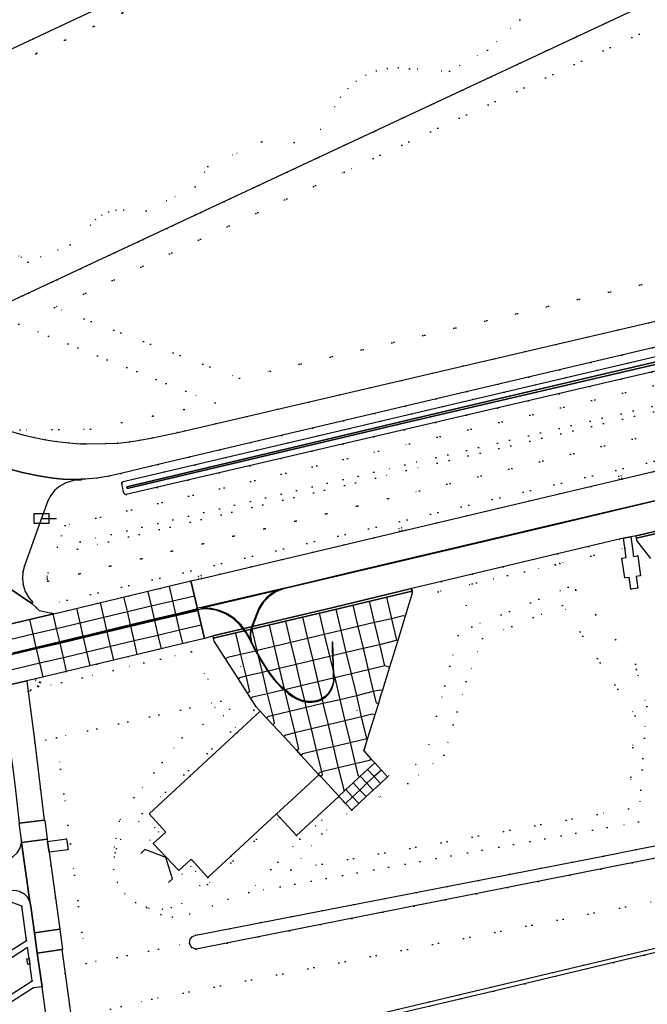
# Model space of a CAD drawing. Header units: metres. Extents: x 174791 to 179073, y 406431 to 409043.
# Tile 209 of 256: x 177024 to 177152, y 408081 to 408281. Entities that reach past the tile are written whole.
import ezdxf

# ---------------------------------------------------------------- set-up
doc = ezdxf.new("R2010")
doc.units = ezdxf.units.M
doc.linetypes.add('DOT', pattern=[6.35, 0, -6.35])
doc.layers.get('0').update_dxf_attribs({"color": 254})
for name, color, linetype in [('ondersteunendwaterdeel_oever_slootkant', 254, 'Continuous'), ('panden', 254, 'Continuous'), ('scheiding_grondkering', 254, 'Continuous'), ('scheiding_hek', 254, 'Continuous'), ('scheiding_muur', 254, 'Continuous'), ('straatmeubilair_afsluitboom', 254, 'Continuous'), ('terreindeelbegroeid', 254, 'DOT'), ('terreindeelonbegroeid', 254, 'DOT'), ('waterdeel', 254, 'Continuous'), ('wegdeel_opstelplaats', 254, 'Continuous'), ('wegdeel_platform_vliegverkeer', 254, 'Continuous'), ('wegdeel_rijbaan', 254, 'Continuous'), ('wegdeel_rolbaan', 254, 'Continuous'), ('wegdeel_voetpad', 254, 'Continuous'), ('weginrichtingselement_markering_vliegtuigverharding', 254, 'Continuous'), ('weginrichtingselement_voeg_vliegtuigverharding', 254, 'Continuous')]:
    doc.layers.add(name, color=color, linetype=linetype)

# ---------------------------------------------------------------- blocks, each defined once
blk = doc.blocks.new('065')
at = {"color": 0, "linetype": 'Continuous'}
blk.add_line((0, 0), (3, 0), dxfattribs=at)
blk.add_3dface([(-1.5, 1), (1.5, 1), (1.5, -1), (-1.5, -1)], dxfattribs=at)

msp = doc.modelspace()

# ---------------------------------------------------------------- linework, layer by layer
at = {"layer": 'ondersteunendwaterdeel_oever_slootkant'}
for points in [[(177392.659, 408265.656, 0), (177358.395, 408257.438, 0), (177342.482, 408253.621, 0), (177326.759, 408250, 0), (177255.801, 408233.657, 0), (177249.614, 408232.121, 0), (177236.433, 408228.742, 0), (177211.143, 408222.999, 0), (177045.796, 408184.452, 0), (177045.496, 408184.5, 0), (177045.317, 408184.746, 0), (177044.86, 408186.599, 0), (177044.908, 408186.903, 0), (177045.157, 408187.084, 0), (177210.457, 408225.952, 0), (177210.759, 408225.902, 0), (177235.397, 408231.68, 0), (177248.973, 408234.939, 0), (177255.105, 408236.27, 0), (177312.256, 408250, 0), (177341.304, 408256.979, 0), (177392.602, 408268.854, 0)], [(177391.947, 408267.409, 0), (177317.979, 408250, 0), (177254.81, 408235.098, 0), (177249.599, 408233.971, 0), (177235.176, 408230.581, 0), (177210.44, 408224.73, 0), (177142.07, 408208.766, 0), (177102.66, 408199.471, 0), (177045.922, 408186.044, 0), (177045.985, 408185.685, 0), (177102.406, 408199.037, 0), (177210.525, 408224.233, 0), (177235.305, 408229.996, 0), (177249.733, 408233.513, 0), (177254.944, 408234.609, 0), (177320.318, 408250, 0), (177392.01, 408266.855, 0)]]:
    msp.add_polyline3d(points, dxfattribs=at)
at = {"layer": 'panden'}
for points in [[(177010.16, 408282.189, 0), (177009.008, 408284.637, 0), (177016.629, 408288.216, 0), (177016.763, 408288.279, 0), (177050.862, 408304.294, 0), (177056.985, 408291.213, 0), (177015.141, 408271.599, 0), (177011.434, 408279.48, 0)], [(177084.915, 408127.505, 0), (177078.511, 408121.576, 0), (177076.31, 408119.538, 0), (177062.368, 408106.63, 0), (177058.954, 408110.317, 0), (177056.464, 408108.018, 0), (177053.871, 408110.759, 0), (177051.278, 408113.499, 0), (177053.821, 408115.861, 0), (177050.408, 408119.548, 0), (177072.962, 408140.429, 0), (177074.287, 408139.025, 0), (177075.555, 408137.662, 0), (177077.8, 408135.246, 0), (177080.438, 408132.406, 0), (177081.266, 408131.463, 0), (177084.8, 408127.653, 0), (177084.88, 408127.541, 0)]]:
    msp.add_polyline3d(points, close=True, dxfattribs=at)
at = {"layer": 'scheiding_grondkering'}
msp.add_polyline3d([(177054.352, 408105.574, 0), (177055.153, 408106.37, 0), (177053.83, 408110.706, 0), (177049.562, 408112.281, 0), (177048.762, 408111.486, 0)], dxfattribs=at)
at = {"layer": 'scheiding_hek'}
for points in [[(177000, 408373.158, 0), (177105.029, 408422.485, 0), (177145.286, 408336.685, 0), (177166.597, 408291.263, 0), (177078.47, 408250, 0)], [(177078.47, 408250, 0), (177007.307, 408216.68, 0), (177000.969, 408219.011, 0)]]:
    msp.add_polyline3d(points, dxfattribs=at)
at = {"layer": 'scheiding_muur'}
for points in [[(177084.99, 407939.044, 0), (177068.664, 407964.821, 0), (177068.551, 407965.001, 0), (177067.65, 407972.144, 0), (177059.645, 408035.629, 0), (177056.08, 408063.902, 0), (177055.536, 408068.219, 0), (177055.436, 408069.013, 0), (177157.513, 408093.242, 0)], [(177158.498, 408092.572, 0), (177144.799, 408089.337, 0), (177120.471, 408083.545, 0), (177094.864, 408077.477, 0), (177069.911, 408071.551, 0), (177063.352, 408069.997, 0), (177056.328, 408068.332, 0), (177056.414, 408067.73, 0), (177056.949, 408063.975, 0), (177057.182, 408062.34, 0), (177060.304, 408037.678, 0), (177060.506, 408036.055, 0), (177063.674, 408010.591, 0), (177067.056, 407983.557, 0), (177068.443, 407972.247, 0), (177069.293, 407965.682, 0), (177069.334, 407965.367, 0), (177074.041, 407958.005, 0), (177088.615, 407934.977, 0)]]:
    msp.add_polyline3d(points, dxfattribs=at)
at = {"layer": 'terreindeelbegroeid'}
for points in [[(177007.307, 408216.68, 0), (177078.47, 408250, 0), (177166.597, 408291.263, 0), (177105.029, 408422.485, 0), (177000, 408373.158, 0)], [(177000, 408373.158, 0), (177105.029, 408422.485, 0), (177166.597, 408291.263, 0), (177078.47, 408250, 0), (177007.307, 408216.68, 0)], [(177019.399, 408293.041, 0), (177053.091, 408308.785, 0), (177058.255, 408297.336, 0), (177060.044, 408295.16, 0), (177062.396, 408290.568, 0), (177010.1, 408265.871, 0)], [(177015.141, 408271.599, 0), (177056.985, 408291.213, 0), (177050.862, 408304.294, 0), (177016.763, 408288.279, 0)], [(177010.1, 408265.871, 0), (177062.396, 408290.568, 0)], [(177173.322, 408288.966, 0), (177090.072, 408250, 0), (177031.227, 408222.457, 0), (177068.764, 408208.086, 0), (177206.549, 408240.215, 0), (177207.14, 408242.765, 0), (177206.789, 408248.828, 0), (177206.599, 408250, 0), (177206.176, 408252.608, 0), (177204.714, 408259.387, 0), (177202.862, 408266.861, 0), (177202.19, 408269.702, 0), (177201.482, 408275.269, 0), (177201.353, 408280.879, 0), (177201.765, 408286.163, 0)], [(177201.765, 408286.163, 0), (177201.353, 408280.879, 0), (177201.482, 408275.269, 0), (177202.19, 408269.702, 0), (177202.862, 408266.861, 0), (177204.714, 408259.387, 0), (177206.176, 408252.608, 0), (177206.599, 408250, 0), (177206.789, 408248.828, 0), (177207.14, 408242.765, 0), (177206.549, 408240.215, 0), (177068.764, 408208.086, 0), (177031.227, 408222.457, 0), (177090.072, 408250, 0), (177173.322, 408288.966, 0)], [(177023.892, 408232.941, 0), (177024.443, 408232.69, 0), (177025.892, 408231.692, 0), (177034.358, 408235.216, 0), (177038.535, 408239.189, 0), (177039.566, 408240.335, 0), (177040.807, 408241.249, 0), (177042.207, 408241.893, 0), (177043.708, 408242.241, 0), (177045.249, 408242.278, 0), (177049.848, 408242.151, 0), (177059.797, 408247.001, 0), (177061.686, 408250, 0), (177062.387, 408251.113, 0), (177073.287, 408256.174, 0), (177079.881, 408256.019, 0), (177085.276, 408258.666, 0), (177088.139, 408263.271, 0), (177089.302, 408265.239, 0), (177090.769, 408266.993, 0), (177092.499, 408268.487, 0), (177094.448, 408269.682, 0), (177096.564, 408270.547, 0), (177098.792, 408271.058, 0), (177101.074, 408271.203, 0), (177103.349, 408270.977, 0), (177111.441, 408270.494, 0), (177119.161, 408274.769, 0), (177125.742, 408280.968, 0)], [(177125.742, 408280.968, 0), (177119.161, 408274.769, 0), (177111.441, 408270.494, 0), (177103.349, 408270.977, 0), (177101.074, 408271.203, 0), (177098.792, 408271.058, 0), (177096.564, 408270.547, 0), (177094.448, 408269.682, 0), (177092.499, 408268.487, 0), (177090.769, 408266.993, 0), (177089.302, 408265.239, 0), (177088.139, 408263.271, 0), (177085.276, 408258.666, 0), (177079.881, 408256.019, 0), (177073.287, 408256.174, 0), (177062.387, 408251.113, 0), (177061.686, 408250, 0), (177059.797, 408247.001, 0), (177049.848, 408242.151, 0), (177045.249, 408242.278, 0), (177043.708, 408242.241, 0), (177042.207, 408241.893, 0), (177040.807, 408241.249, 0), (177039.566, 408240.335, 0), (177038.535, 408239.189, 0), (177034.358, 408235.216, 0), (177025.892, 408231.692, 0), (177024.443, 408232.69, 0), (177023.892, 408232.941, 0)], [(177392.602, 408268.854, 0), (177341.304, 408256.979, 0), (177312.256, 408250, 0), (177255.105, 408236.27, 0), (177248.973, 408234.939, 0), (177235.397, 408231.68, 0), (177210.759, 408225.902, 0), (177210.457, 408225.952, 0), (177045.157, 408187.084, 0), (177044.908, 408186.903, 0), (177044.86, 408186.599, 0), (177045.317, 408184.746, 0), (177045.496, 408184.5, 0), (177045.796, 408184.452, 0), (177211.143, 408222.999, 0), (177236.433, 408228.742, 0), (177249.614, 408232.121, 0), (177255.801, 408233.657, 0), (177326.759, 408250, 0), (177342.482, 408253.621, 0), (177358.395, 408257.438, 0), (177392.659, 408265.656, 0)], [(177391.381, 408262.49, 0), (177331.466, 408249.06, 0), (177262.84, 408232.534, 0), (177228.24, 408224.771, 0), (177190.501, 408215.473, 0), (177097.024, 408193.27, 0), (177033.358, 408178.148, 0), (177032.604, 408176.048, 0), (177031.778, 408173.743, 0), (177029.895, 408168.493, 0), (177029.742, 408167.898, 0), (177029.717, 408167.517, 0), (177029.761, 408167.148, 0), (177029.866, 408166.82, 0), (177099.074, 408183.67, 0), (177192.412, 408206.395, 0), (177253.131, 408220.582, 0), (177306.862, 408232.426, 0), (177367.657, 408246.417, 0), (177400.818, 408254.603, 0)], [(177400.319, 408259.458, 0), (177373.973, 408253.891, 0), (177320.413, 408241.455, 0), (177232.706, 408221.365, 0), (177186.399, 408210.367, 0), (177102.379, 408190.466, 0), (177036.422, 408174.843, 0), (177031.778, 408173.743, 0), (177032.604, 408176.048, 0), (177033.358, 408178.148, 0), (177097.024, 408193.27, 0), (177190.501, 408215.473, 0), (177228.24, 408224.771, 0), (177262.84, 408232.534, 0), (177331.466, 408249.06, 0), (177391.381, 408262.49, 0)], [(177399.683, 408258.452, 0), (177376.361, 408253.27, 0), (177322.752, 408240.948, 0), (177279.717, 408231.115, 0), (177232.862, 408220.642, 0), (177186.676, 408209.368, 0), (177102.676, 408189.309, 0), (177035.89, 408173.361, 0), (177036.422, 408174.843, 0), (177102.379, 408190.466, 0), (177186.399, 408210.367, 0), (177232.706, 408221.365, 0), (177320.413, 408241.455, 0), (177373.973, 408253.891, 0), (177400.319, 408259.458, 0)], [(177400.818, 408254.603, 0), (177367.657, 408246.417, 0), (177306.862, 408232.426, 0), (177253.131, 408220.582, 0), (177192.412, 408206.395, 0), (177099.074, 408183.67, 0), (177029.866, 408166.82, 0), (177029.761, 408167.148, 0), (177029.717, 408167.517, 0), (177029.742, 408167.898, 0), (177029.895, 408168.493, 0), (177031.778, 408173.743, 0), (177036.422, 408174.843, 0), (177035.89, 408173.361, 0), (177102.676, 408189.309, 0), (177186.676, 408209.368, 0), (177232.862, 408220.642, 0), (177279.717, 408231.115, 0), (177322.752, 408240.948, 0), (177376.361, 408253.27, 0), (177399.683, 408258.452, 0)], [(177208.455, 408232.55, 0), (177056.232, 408197.063, 0), (177051.096, 408196.009, 0), (177048.542, 408195.501, 0), (177046.492, 408195.168, 0), (177044.063, 408194.922, 0), (177041.637, 408194.823, 0), (177037.67, 408194.73, 0), (177037.071, 408194.733, 0), (177036.472, 408194.759, 0), (177034.087, 408194.952, 0), (177031.71, 408195.235, 0), (177029.421, 408195.595, 0), (177027.148, 408196.044, 0), (177024.786, 408196.606, 0), (177022.449, 408197.259, 0)], [(177220.542, 408207.198, 0), (177027.504, 408161.509, 0), (177026.613, 408162.338, 0), (177026.81, 408162.526, 0), (177025.931, 408163.575, 0), (177025.271, 408164.774, 0), (177024.854, 408166.078, 0), (177024.697, 408167.381, 0), (177024.783, 408168.691, 0), (177025.11, 408169.963, 0), (177027.898, 408177.736, 0), (177029.846, 408183.166, 0), (177030.432, 408184.275, 0), (177031.209, 408185.259, 0), (177032.151, 408186.086, 0), (177033.523, 408186.862, 0), (177035.035, 408187.307, 0), (177036.608, 408187.397, 0), (177036.615, 408187.557, 0), (177037.342, 408187.575, 0), (177039.807, 408187.796, 0), (177042.253, 408188.177, 0), (177044.669, 408188.716, 0), (177052.267, 408190.555, 0), (177209.82, 408227.748, 0)], [(177215.486, 408203.946, 0), (177061.114, 408167.409, 0), (177060.978, 408167.978, 0), (177060.414, 408167.843, 0), (177060.55, 408167.275, 0), (177058.902, 408166.885, 0), (177031.04, 408160.237, 0), (177030.663, 408160.354, 0), (177028.074, 408160.866, 0), (177027.847, 408161.19, 0), (177027.504, 408161.509, 0), (177220.542, 408207.198, 0)], [(177157.694, 408113.942, 0), (177149.346, 408112.288, 0), (177149.832, 408117.909, 0), (177151.515, 408141.403, 0), (177149.425, 408148.91, 0), (177149.213, 408149.984, 0), (177137.14, 408165.012, 0), (177132.933, 408170.248, 0), (177133.875, 408170.469, 0), (177147.09, 408173.6, 0), (177147.373, 408171.651, 0), (177146.49, 408171.525, 0), (177147.059, 408167.507, 0), (177147.961, 408167.605, 0), (177148.303, 408165.24, 0), (177149.695, 408165.429, 0), (177149.387, 408167.811, 0), (177150.259, 408167.939, 0), (177149.695, 408171.992, 0), (177148.823, 408171.847, 0), (177148.535, 408173.943, 0), (177148.269, 408175.871, 0), (177149.345, 408176.065, 0), (177149.443, 408175.618, 0), (177149.538, 408175.098, 0), (177152.376, 408171.462, 0)], [(177035.985, 408067.893, 0), (177032.708, 408091.953, 0), (177032.848, 408091.987, 0), (177032.267, 408096.1, 0), (177030.109, 408111.737, 0), (177033.953, 408112.255, 0), (177033.637, 408114.448, 0), (177029.794, 408113.933, 0), (177029.734, 408114.384, 0), (177029.217, 408118.274, 0), (177029.1, 408118.256, 0), (177027.225, 408134.052, 0), (177029.453, 408134.549, 0), (177031.616, 408135.032, 0), (177033.945, 408117.239, 0), (177034.435, 408113.495, 0), (177037.623, 408089.137, 0), (177058.629, 408093.305, 0), (177059.066, 408092.42, 0), (177059.969, 408092.022, 0), (177214.883, 408122.749, 0)], [(177024.034, 408117.662, 0), (177024.494, 408114.243, 0), (177024.499, 408113.996, 0), (177024.488, 408113.749, 0), (177024.231, 408112.644, 0), (177023.657, 408111.665, 0)], [(177157.513, 408093.242, 0), (177055.436, 408069.013, 0), (177055.536, 408068.219, 0), (177056.08, 408063.902, 0), (177047.435, 408063.182, 0), (177046.942, 408063.881, 0), (177046.488, 408067.856, 0), (177040.535, 408067.064, 0), (177038.378, 408066.778, 0), (177036.333, 408078.399, 0), (177051.01, 408081.886, 0), (177153.533, 408101.884, 0)], [(177153.533, 408101.884, 0), (177051.01, 408081.886, 0), (177036.333, 408078.399, 0)], [(177180.847, 408062.103, 0), (177101.272, 408056.198, 0), (177060.506, 408036.055, 0), (177060.304, 408037.678, 0), (177057.182, 408062.34, 0), (177056.949, 408063.975, 0), (177056.414, 408067.73, 0), (177056.328, 408068.332, 0), (177063.352, 408069.997, 0), (177069.911, 408071.551, 0), (177094.864, 408077.477, 0), (177120.471, 408083.545, 0), (177144.799, 408089.337, 0), (177158.498, 408092.572, 0)]]:
    msp.add_polyline3d(points, dxfattribs=at)
for points in [[(177063.856, 408203.062, 0), (177023.979, 408219.07, 0), (177007.676, 408211.449, 0), (177004.952, 408212.392, 0), (177002.669, 408206.221, 0), (177007.871, 408204.25, 0), (177024.228, 408197.603, 0), (177038.517, 408197.776, 0)], [(177063.856, 408203.062, 0), (177038.517, 408197.776, 0), (177024.228, 408197.603, 0), (177007.871, 408204.25, 0), (177002.669, 408206.221, 0), (177004.952, 408212.392, 0), (177007.676, 408211.449, 0), (177023.979, 408219.07, 0)], [(177145.781, 408188.182, 0), (177145.913, 408187.617, 0), (177146.478, 408187.75, 0), (177146.345, 408188.314, 0)], [(177101.164, 408177.584, 0), (177101.299, 408177.02, 0), (177101.863, 408177.155, 0), (177101.728, 408177.719, 0)], [(177147.09, 408173.6, 0), (177133.875, 408170.469, 0), (177132.933, 408170.248, 0), (177116.941, 408166.496, 0), (177116.023, 408166.281, 0), (177109.182, 408164.675, 0), (177109.83, 408166.783, 0), (177133.416, 408172.416, 0), (177146.802, 408175.587, 0)], [(177137.14, 408165.012, 0), (177135.58, 408165.636, 0), (177115.992, 408157.547, 0), (177113.207, 408155.779, 0), (177114.851, 408161.909, 0), (177116.023, 408166.281, 0), (177116.941, 408166.496, 0), (177132.933, 408170.248, 0)], [(177091.579, 408120.317, 0), (177091.814, 408120.531, 0), (177093.057, 408121.664, 0), (177094.505, 408123.057, 0), (177095.964, 408124.36, 0), (177097.426, 408125.713, 0), (177098.885, 408127.07, 0), (177098.887, 408127.067, 0), (177099.116, 408127.281, 0), (177104.631, 408129.586, 0), (177107.266, 408133.623, 0), (177108.809, 408139.378, 0), (177113.207, 408155.779, 0), (177115.992, 408157.547, 0), (177135.58, 408165.636, 0), (177137.14, 408165.012, 0), (177149.213, 408149.984, 0), (177149.425, 408148.91, 0), (177151.515, 408141.403, 0), (177149.832, 408117.909, 0), (177070.683, 408103.575, 0), (177081.065, 408114.401, 0), (177084.206, 408117.123, 0), (177085.523, 408118.265, 0), (177089.821, 408122.229, 0), (177090.328, 408121.689, 0), (177091.579, 408120.317, 0), (177085.496, 408115.48, 0), (177079.252, 408108.175, 0), (177147.818, 408120.593, 0), (177149.173, 408139.504, 0), (177134.435, 408161.917, 0), (177118.18, 408155.204, 0), (177114.852, 408146.446, 0), (177110.307, 408131.469, 0), (177103.003, 408125.755, 0)], [(177116.023, 408166.281, 0), (177114.851, 408161.909, 0), (177113.207, 408155.779, 0), (177108.809, 408139.378, 0), (177107.266, 408133.623, 0), (177104.631, 408129.586, 0), (177099.116, 408127.281, 0), (177098.887, 408127.067, 0), (177098.885, 408127.07, 0), (177097.609, 408128.427, 0), (177096.257, 408129.912, 0), (177095.538, 408130.7, 0), (177094.026, 408132.38, 0), (177094.113, 408132.665, 0), (177094.8, 408134.908, 0), (177096.278, 408139.668, 0), (177097.001, 408141.978, 0), (177097.462, 408143.51, 0), (177097.814, 408144.681, 0), (177099.276, 408149.345, 0), (177100.927, 408154.765, 0), (177102.467, 408159.715, 0), (177103.891, 408164.416, 0), (177103.844, 408164.857, 0), (177103.729, 408165.326, 0), (177109.83, 408166.783, 0), (177109.182, 408164.675, 0)], [(177091.579, 408120.317, 0), (177103.003, 408125.755, 0), (177110.307, 408131.469, 0), (177114.852, 408146.446, 0), (177118.18, 408155.204, 0), (177134.435, 408161.917, 0), (177149.173, 408139.504, 0), (177147.818, 408120.593, 0), (177079.252, 408108.175, 0), (177085.496, 408115.48, 0)], [(177063.484, 408155.241, 0), (177063.487, 408155.226, 0), (177063.646, 408154.663, 0), (177065.97, 408151.036, 0), (177068.285, 408147.401, 0), (177068.494, 408147.073, 0), (177070.382, 408144.115, 0), (177071.095, 408143.009, 0), (177071.481, 408142.393, 0), (177072.145, 408141.332, 0), (177072.294, 408141.167, 0), (177071.697, 408140.615, 0), (177066.782, 408140.834, 0), (177065.541, 408139.51, 0), (177063.775, 408141.166, 0), (177065.017, 408142.49, 0), (177059.017, 408152.511, 0), (177057.939, 408154.311, 0), (177061.699, 408155.206, 0), (177063.37, 408155.704, 0)], [(177059.017, 408152.511, 0), (177043.108, 408148.724, 0), (177026.368, 408144.74, 0), (177027.397, 408146.649, 0), (177027.325, 408147.024, 0), (177057.939, 408154.311, 0)], [(177065.017, 408142.49, 0), (177031.616, 408135.032, 0), (177029.453, 408134.549, 0), (177027.225, 408134.052, 0), (177025.85, 408144.432, 0), (177026.246, 408144.514, 0), (177026.368, 408144.74, 0), (177043.108, 408148.724, 0), (177059.017, 408152.511, 0)], [(177027.835, 408145.434, 0), (177027.919, 408145.402, 0), (177027.997, 408145.429, 0), (177028.025, 408145.459, 0), (177028.333, 408146.214, 0), (177028.298, 408146.301, 0), (177028.208, 408146.338, 0), (177028.158, 408146.326, 0), (177028.117, 408146.294, 0), (177027.799, 408145.571, 0), (177027.792, 408145.521, 0)], [(177065.541, 408139.51, 0), (177061.381, 408137.747, 0), (177057.166, 408135.004, 0), (177047.351, 408122.85, 0), (177044.579, 408118.417, 0), (177044.344, 408118.042, 0), (177043.687, 408114.559, 0), (177043.352, 408112.784, 0), (177043.553, 408111.615, 0), (177043.343, 408110.813, 0), (177043.283, 408108.241, 0), (177044.02, 408105.61, 0), (177045.503, 408103.291, 0), (177047.698, 408101.452, 0), (177049.874, 408100.57, 0), (177049.972, 408100.488, 0), (177052.849, 408099.05, 0), (177055.152, 408098.547, 0), (177058.677, 408099.194, 0), (177063.282, 408100.848, 0), (177066.447, 408102.214, 0), (177070.683, 408103.575, 0), (177149.832, 408117.909, 0), (177149.346, 408112.288, 0), (177142.64, 408110.959, 0), (177059.934, 408094.907, 0), (177059.223, 408094.642, 0), (177058.745, 408094.054, 0), (177058.629, 408093.305, 0), (177037.623, 408089.137, 0), (177034.435, 408113.495, 0), (177033.945, 408117.239, 0), (177031.616, 408135.032, 0), (177065.017, 408142.49, 0), (177063.775, 408141.166, 0)], [(177071.697, 408140.615, 0), (177048.995, 408119.602, 0), (177051.585, 408116.805, 0), (177048.315, 408118.012, 0), (177044.624, 408114.345, 0), (177043.778, 408112.475, 0), (177043.553, 408111.615, 0), (177043.352, 408112.784, 0), (177043.687, 408114.559, 0), (177044.344, 408118.042, 0), (177044.579, 408118.417, 0), (177047.351, 408122.85, 0), (177057.166, 408135.004, 0), (177061.381, 408137.747, 0), (177065.541, 408139.51, 0), (177066.782, 408140.834, 0)], [(177089.821, 408122.229, 0), (177085.523, 408118.265, 0), (177084.206, 408117.123, 0), (177081.065, 408114.401, 0), (177070.683, 408103.575, 0), (177066.447, 408102.214, 0), (177063.282, 408100.848, 0), (177058.677, 408099.194, 0), (177055.152, 408098.547, 0), (177052.849, 408099.05, 0), (177049.972, 408100.488, 0), (177049.874, 408100.57, 0), (177050.372, 408100.368, 0), (177053.088, 408100.172, 0), (177054.919, 408100.498, 0), (177057.077, 408101.311, 0), (177060.753, 408104.963, 0), (177059.87, 408107.856, 0), (177062.313, 408105.217, 0), (177076.989, 408118.804, 0), (177080.386, 408115.135, 0), (177088.997, 408123.107, 0)], [(177051.585, 408116.805, 0), (177052.412, 408115.912, 0), (177050.599, 408114.233, 0), (177051.278, 408113.499, 0), (177053.871, 408110.759, 0), (177056.464, 408108.018, 0), (177057.143, 408107.284, 0), (177058.897, 408108.907, 0), (177059.87, 408107.856, 0), (177060.753, 408104.963, 0), (177057.077, 408101.311, 0), (177054.919, 408100.498, 0), (177053.088, 408100.172, 0), (177050.372, 408100.368, 0), (177049.874, 408100.57, 0), (177047.698, 408101.452, 0), (177045.503, 408103.291, 0), (177044.02, 408105.61, 0), (177043.283, 408108.241, 0), (177043.343, 408110.813, 0), (177043.553, 408111.615, 0), (177043.778, 408112.475, 0), (177044.624, 408114.345, 0), (177048.315, 408118.012, 0)], [(177017.549, 408088.823, 0), (177017.399, 408088.727, 0), (177013.695, 408095.536, 0), (177013.849, 408095.633, 0), (177013.599, 408096.028, 0), (177022.396, 408101.598, 0), (177024.551, 408100.813, 0), (177025.519, 408093.823, 0)], [(177026.028, 408090.145, 0), (177025.559, 408090.071, 0), (177025.797, 408089.015, 0), (177026.167, 408089.069, 0), (177026.67, 408085.589, 0), (177021.15, 408082.001, 0), (177021.028, 408081.925, 0), (177018.174, 408087.33, 0), (177018.368, 408087.453, 0), (177018.358, 408087.468, 0), (177018.278, 408087.594, 0), (177018.285, 408087.599, 0), (177025.731, 408092.386, 0)], [(177030.766, 408065.77, 0), (177030.658, 408064.949, 0), (177030.069, 408063.036, 0), (177029.488, 408062.753, 0), (177029.349, 408062.691, 0), (177021.767, 408080.727, 0), (177021.762, 408080.739, 0), (177021.93, 408080.843, 0), (177021.855, 408080.961, 0), (177021.852, 408080.966, 0), (177026.937, 408084.168, 0), (177028.671, 408084.42, 0), (177030.348, 408072.357, 0), (177030.589, 408070.553, 0), (177030.918, 408066.934, 0)]]:
    msp.add_polyline3d(points, close=True, dxfattribs=at)
at = {"layer": 'terreindeelonbegroeid'}
for points in [[(177145.781, 408188.182, 0), (177146.345, 408188.314, 0), (177146.478, 408187.75, 0), (177145.913, 408187.617, 0)], [(177101.164, 408177.584, 0), (177101.728, 408177.719, 0), (177101.863, 408177.155, 0), (177101.299, 408177.02, 0)], [(177061.114, 408167.409, 0), (177060.55, 408167.275, 0), (177060.414, 408167.843, 0), (177060.978, 408167.978, 0)], [(177026.368, 408144.74, 0), (177026.246, 408144.514, 0), (177025.85, 408144.432, 0), (177025.562, 408146.604, 0), (177027.325, 408147.024, 0), (177027.397, 408146.649, 0)], [(177028.025, 408145.459, 0), (177027.997, 408145.429, 0), (177027.919, 408145.402, 0), (177027.835, 408145.434, 0), (177027.792, 408145.521, 0), (177027.799, 408145.571, 0), (177028.117, 408146.294, 0), (177028.158, 408146.326, 0), (177028.208, 408146.338, 0), (177028.298, 408146.301, 0), (177028.333, 408146.214, 0)], [(177072.962, 408140.429, 0), (177050.408, 408119.548, 0), (177053.821, 408115.861, 0), (177051.278, 408113.499, 0), (177050.599, 408114.233, 0), (177052.412, 408115.912, 0), (177051.585, 408116.805, 0), (177048.995, 408119.602, 0), (177071.697, 408140.615, 0), (177072.294, 408141.167, 0), (177072.921, 408140.473, 0)], [(177076.989, 408118.804, 0), (177062.313, 408105.217, 0), (177059.87, 408107.856, 0), (177058.897, 408108.907, 0), (177057.143, 408107.284, 0), (177056.464, 408108.018, 0), (177058.954, 408110.317, 0), (177062.368, 408106.63, 0), (177076.31, 408119.538, 0)]]:
    msp.add_polyline3d(points, close=True, dxfattribs=at)
at = {"layer": 'waterdeel'}
msp.add_polyline3d([(177392.01, 408266.855, 0), (177320.318, 408250, 0), (177254.944, 408234.609, 0), (177249.733, 408233.513, 0), (177235.305, 408229.996, 0), (177210.525, 408224.233, 0), (177102.406, 408199.037, 0), (177045.985, 408185.685, 0), (177045.922, 408186.044, 0), (177102.66, 408199.471, 0), (177142.07, 408208.766, 0), (177210.44, 408224.73, 0), (177235.176, 408230.581, 0), (177249.599, 408233.971, 0), (177254.81, 408235.098, 0), (177317.979, 408250, 0), (177391.947, 408267.409, 0)], dxfattribs=at)
msp.add_polyline3d([(177214.883, 408122.749, 0), (177059.969, 408092.022, 0), (177059.066, 408092.42, 0), (177058.629, 408093.305, 0), (177058.745, 408094.054, 0), (177059.223, 408094.642, 0), (177059.934, 408094.907, 0), (177142.64, 408110.959, 0), (177149.346, 408112.288, 0), (177157.694, 408113.942, 0), (177172.563, 408116.888, 0), (177177.209, 408117.808, 0), (177179.07, 408118.177, 0), (177214.374, 408125.172, 0), (177215.154, 408124.694, 0), (177215.476, 408123.396, 0)], close=True, dxfattribs=at)
at = {"layer": 'wegdeel_opstelplaats'}
for points in [[(177148.535, 408173.943, 0), (177148.823, 408171.847, 0), (177149.695, 408171.992, 0), (177150.259, 408167.939, 0), (177149.387, 408167.811, 0), (177149.695, 408165.429, 0), (177148.303, 408165.24, 0), (177147.961, 408167.605, 0), (177147.059, 408167.507, 0), (177146.49, 408171.525, 0), (177147.373, 408171.651, 0), (177147.09, 408173.6, 0), (177146.802, 408175.587, 0), (177147.147, 408175.669, 0), (177148.269, 408175.871, 0)], [(177098.885, 408127.07, 0), (177097.426, 408125.713, 0), (177095.964, 408124.36, 0), (177094.505, 408123.057, 0), (177093.057, 408121.664, 0), (177091.814, 408120.531, 0), (177091.579, 408120.317, 0), (177090.328, 408121.689, 0), (177089.821, 408122.229, 0), (177088.997, 408123.107, 0), (177088.95, 408123.158, 0), (177090.021, 408124.143, 0), (177090.403, 408124.495, 0), (177091.863, 408125.845, 0), (177093.149, 408127.054, 0), (177093.327, 408127.205, 0), (177094.778, 408128.567, 0), (177096.257, 408129.912, 0), (177097.609, 408128.427, 0)], [(177088.95, 408123.158, 0), (177088.997, 408123.107, 0), (177080.386, 408115.135, 0), (177076.989, 408118.804, 0), (177076.31, 408119.538, 0), (177078.511, 408121.576, 0), (177084.915, 408127.505, 0), (177085.287, 408127.12, 0)], [(177030.109, 408111.737, 0), (177029.794, 408113.933, 0), (177033.637, 408114.448, 0), (177033.953, 408112.255, 0)], [(177026.167, 408089.069, 0), (177025.797, 408089.015, 0), (177025.559, 408090.071, 0), (177026.028, 408090.145, 0)]]:
    msp.add_polyline3d(points, close=True, dxfattribs=at)
at = {"layer": 'wegdeel_platform_vliegverkeer'}
for points in [[(177189.854, 408185.033, 0), (177169.145, 408180.187, 0), (177149.691, 408175.673, 0), (177149.443, 408175.618, 0), (177149.345, 408176.065, 0), (177169.033, 408180.656, 0), (177189.724, 408185.488, 0)], [(177063.492, 408155.243, 0), (177063.484, 408155.241, 0), (177063.37, 408155.704, 0), (177063.378, 408155.706, 0), (177087.845, 408161.521, 0), (177103.729, 408165.326, 0), (177103.833, 408164.843, 0), (177103.682, 408164.801, 0), (177103.583, 408164.774, 0), (177103.523, 408164.757, 0), (177087.961, 408161.052, 0), (177063.733, 408155.304, 0), (177063.696, 408155.295, 0), (177063.658, 408155.285, 0)], [(177096.257, 408129.912, 0), (177094.778, 408128.567, 0), (177093.327, 408127.205, 0), (177093.149, 408127.054, 0), (177091.863, 408125.845, 0), (177090.403, 408124.495, 0), (177090.021, 408124.143, 0), (177088.95, 408123.158, 0), (177085.287, 408127.12, 0), (177084.915, 408127.505, 0), (177084.88, 408127.541, 0), (177084.8, 408127.653, 0), (177081.266, 408131.463, 0), (177080.438, 408132.406, 0), (177077.8, 408135.246, 0), (177075.555, 408137.662, 0), (177074.287, 408139.025, 0), (177072.962, 408140.429, 0), (177072.921, 408140.473, 0), (177072.294, 408141.167, 0), (177072.145, 408141.332, 0), (177071.481, 408142.393, 0), (177071.095, 408143.009, 0), (177070.382, 408144.115, 0), (177068.494, 408147.073, 0), (177068.285, 408147.401, 0), (177065.97, 408151.036, 0), (177063.646, 408154.663, 0), (177063.487, 408155.226, 0), (177063.484, 408155.241, 0), (177063.492, 408155.243, 0), (177063.658, 408155.285, 0), (177063.696, 408155.295, 0), (177063.733, 408155.304, 0), (177087.961, 408161.052, 0), (177103.523, 408164.757, 0), (177103.583, 408164.774, 0), (177103.682, 408164.801, 0), (177103.833, 408164.843, 0), (177103.729, 408165.326, 0), (177103.844, 408164.857, 0), (177103.891, 408164.416, 0), (177102.467, 408159.715, 0), (177100.927, 408154.765, 0), (177099.276, 408149.345, 0), (177097.814, 408144.681, 0), (177097.462, 408143.51, 0), (177097.001, 408141.978, 0), (177096.278, 408139.668, 0), (177094.8, 408134.908, 0), (177094.113, 408132.665, 0), (177094.026, 408132.38, 0), (177095.538, 408130.7, 0)]]:
    msp.add_polyline3d(points, close=True, dxfattribs=at)
msp.add_polyline3d([(177152.376, 408171.462, 0), (177149.538, 408175.098, 0), (177149.443, 408175.618, 0), (177149.691, 408175.673, 0), (177169.145, 408180.187, 0)], dxfattribs=at)
at = {"layer": 'wegdeel_rijbaan'}
for points in [[(177386.898, 408269.527, 0), (177339.633, 408258.317, 0), (177312.344, 408251.867, 0), (177304.386, 408250, 0), (177234.75, 408233.663, 0), (177232.192, 408232.469, 0), (177212.324, 408227.907, 0), (177209.82, 408227.748, 0), (177052.267, 408190.555, 0), (177044.669, 408188.716, 0), (177042.253, 408188.177, 0), (177039.807, 408187.796, 0), (177037.342, 408187.575, 0), (177036.615, 408187.557, 0), (177034.867, 408187.514, 0), (177032.893, 408187.594, 0), (177030.928, 408187.801, 0), (177027.927, 408188.282, 0), (177024.949, 408188.889, 0), (177022.62, 408189.467, 0)], [(177022.449, 408197.259, 0), (177024.786, 408196.606, 0), (177027.148, 408196.044, 0), (177029.421, 408195.595, 0), (177031.71, 408195.235, 0), (177034.087, 408194.952, 0), (177036.472, 408194.759, 0), (177037.071, 408194.733, 0), (177037.67, 408194.73, 0), (177041.637, 408194.823, 0), (177044.063, 408194.922, 0), (177046.492, 408195.168, 0), (177048.542, 408195.501, 0), (177051.096, 408196.009, 0), (177056.232, 408197.063, 0), (177208.455, 408232.55, 0)], [(177022.62, 408189.467, 0), (177024.949, 408188.889, 0), (177027.927, 408188.282, 0), (177030.928, 408187.801, 0), (177032.893, 408187.594, 0), (177034.867, 408187.514, 0), (177036.615, 408187.557, 0), (177036.608, 408187.397, 0), (177035.035, 408187.307, 0), (177033.523, 408186.862, 0), (177032.151, 408186.086, 0), (177031.209, 408185.259, 0), (177030.432, 408184.275, 0), (177029.846, 408183.166, 0), (177027.898, 408177.736, 0), (177025.11, 408169.963, 0), (177024.783, 408168.691, 0), (177024.697, 408167.381, 0), (177024.854, 408166.078, 0), (177025.271, 408164.774, 0), (177025.931, 408163.575, 0), (177026.81, 408162.526, 0), (177026.613, 408162.338, 0), (177016.734, 408168.962, 0)], [(177016.734, 408168.962, 0), (177026.613, 408162.338, 0), (177027.504, 408161.509, 0), (177027.847, 408161.19, 0), (177028.074, 408160.866, 0), (177030.663, 408160.354, 0), (177031.04, 408160.237, 0), (177008.285, 408154.841, 0)]]:
    msp.add_polyline3d(points, dxfattribs=at)
for points in [[(177025.85, 408144.432, 0), (177027.225, 408134.052, 0), (177029.1, 408118.256, 0), (177024.108, 408117.662, 0), (177023.38, 408124.35, 0), (177022.852, 408128.285, 0), (177022.146, 408133.555, 0), (177020.852, 408143.215, 0), (177020.557, 408145.412, 0), (177025.562, 408146.604, 0)], [(177029.734, 408114.384, 0), (177024.488, 408113.749, 0), (177024.499, 408113.996, 0), (177024.494, 408114.243, 0), (177024.034, 408117.662, 0), (177024.108, 408117.662, 0), (177029.1, 408118.256, 0), (177029.217, 408118.274, 0)], [(177026.206, 408101.715, 0), (177025.735, 408102.606, 0), (177025.021, 408103.319, 0), (177024.13, 408103.79, 0), (177023.139, 408103.977, 0), (177022.137, 408103.863, 0), (177021.213, 408103.46, 0), (176993.917, 408086.206, 0), (176991.04, 408090.788, 0), (176992.939, 408091.973, 0), (177009.071, 408102.195, 0), (177022.818, 408110.902, 0), (177023.657, 408111.665, 0), (177024.231, 408112.644, 0), (177024.488, 408113.749, 0)], [(177029.794, 408113.933, 0), (177030.109, 408111.737, 0), (177032.267, 408096.1, 0), (177027.13, 408095.346, 0), (177026.394, 408100.724, 0), (177026.206, 408101.715, 0), (177024.488, 408113.749, 0), (177029.734, 408114.384, 0)], [(177032.708, 408091.953, 0), (177027.705, 408091.245, 0), (177027.13, 408095.346, 0), (177032.267, 408096.1, 0), (177032.848, 408091.987, 0)], [(177036.316, 408066.504, 0), (177030.766, 408065.77, 0), (177030.918, 408066.934, 0), (177030.589, 408070.553, 0), (177030.348, 408072.357, 0), (177028.671, 408084.42, 0), (177027.705, 408091.245, 0), (177032.708, 408091.953, 0), (177035.985, 408067.893, 0), (177036.117, 408067.19, 0)]]:
    msp.add_polyline3d(points, close=True, dxfattribs=at)
at = {"layer": 'wegdeel_rolbaan'}
for points in [[(177169.033, 408180.656, 0), (177149.345, 408176.065, 0), (177148.269, 408175.871, 0), (177147.147, 408175.669, 0), (177146.802, 408175.587, 0), (177133.416, 408172.416, 0), (177109.83, 408166.783, 0), (177103.729, 408165.326, 0), (177087.845, 408161.521, 0), (177063.378, 408155.706, 0), (177063.37, 408155.704, 0), (177061.699, 408155.206, 0), (177058.902, 408166.885, 0), (177060.55, 408167.275, 0), (177061.114, 408167.409, 0), (177215.486, 408203.946, 0)], [(177008.285, 408154.841, 0), (177031.04, 408160.237, 0), (177058.902, 408166.885, 0), (177061.699, 408155.206, 0), (177057.939, 408154.311, 0), (177027.325, 408147.024, 0), (177025.562, 408146.604, 0), (177020.557, 408145.412, 0)]]:
    msp.add_polyline3d(points, dxfattribs=at)
at = {"layer": 'wegdeel_voetpad'}
for points in [[(177024.13, 408103.79, 0), (177025.021, 408103.319, 0), (177025.735, 408102.606, 0), (177026.206, 408101.715, 0), (177026.394, 408100.724, 0), (177027.13, 408095.346, 0), (177027.705, 408091.245, 0), (177028.671, 408084.42, 0), (177026.937, 408084.168, 0), (177021.852, 408080.966, 0)], [(177017.549, 408088.823, 0), (177025.519, 408093.823, 0), (177024.551, 408100.813, 0), (177022.396, 408101.598, 0)], [(177021.15, 408082.001, 0), (177026.67, 408085.589, 0), (177026.167, 408089.069, 0), (177026.028, 408090.145, 0), (177025.731, 408092.386, 0), (177018.285, 408087.599, 0)]]:
    msp.add_polyline3d(points, dxfattribs=at)
at = {"layer": 'weginrichtingselement_markering_vliegtuigverharding'}
for points in [[(177061.011, 408161.532, 0), (177077.679, 408165.434, 0), (177078.36, 408165.593, 0), (177093.329, 408169.125, 0), (177113.43, 408173.863, 0), (177132.674, 408178.401, 0), (177152.257, 408183.04, 0), (177171.878, 408187.663, 0), (177191.256, 408192.266, 0), (177198.77, 408194.026, 0), (177218.522, 408198.675, 0), (177237.861, 408203.236, 0), (177257.48, 408207.862, 0), (177276.581, 408212.365, 0), (177296.409, 408217.04, 0), (177314.372, 408221.287, 0), (177333.503, 408225.788, 0), (177353.126, 408230.39, 0), (177373.778, 408235.229, 0), (177386.824, 408238.233, 0)], [(177181.728, 408183.177, 0), (177180.562, 408184.669, 0), (177179.126, 408185.904, 0), (177177.478, 408186.836, 0), (177175.679, 408187.428, 0), (177173.799, 408187.658, 0), (177171.91, 408187.517, 0), (177152.291, 408182.894, 0), (177132.708, 408178.255, 0), (177113.464, 408173.717, 0), (177093.363, 408168.979, 0), (177078.394, 408165.447, 0), (177077.717, 408165.288, 0), (177076.179, 408164.676, 0)], [(177061.213, 408161.426, 0), (177076.511, 408165.006, 0), (177075.31, 408164.328, 0), (177074.242, 408163.454, 0), (177073.339, 408162.411, 0), (177072.628, 408161.229, 0), (177071.385, 408157.899, 0), (177071.058, 408156.913, 0)], [(177076.179, 408164.676, 0), (177074.802, 408163.757, 0), (177073.648, 408162.57, 0), (177072.766, 408161.169, 0), (177071.523, 408157.841, 0), (177071.157, 408156.626, 0)], [(177060.251, 408161.364, 0), (177060.29, 408161.205, 0), (177056.996, 408160.428, 0), (177055.868, 408160.158, 0), (177051.462, 408159.102, 0), (177046.635, 408157.946, 0), (177041.851, 408156.8, 0), (177037.81, 408155.832, 0), (177037.065, 408155.655, 0), (177032.279, 408154.516, 0), (177027.492, 408153.377, 0), (177022.705, 408152.238, 0)], [(177060.384, 408161.059, 0), (177060.351, 408161.088, 0), (177058.938, 408160.708, 0), (177057.031, 408160.282, 0), (177055.902, 408160.012, 0), (177051.496, 408158.956, 0), (177046.669, 408157.8, 0), (177041.885, 408156.654, 0), (177037.845, 408155.686, 0), (177037.099, 408155.509, 0), (177032.312, 408154.37, 0), (177027.526, 408153.231, 0), (177022.739, 408152.092, 0)], [(177060.384, 408161.059, 0), (177061.076, 408161.248, 0), (177061.018, 408161.5, 0), (177060.251, 408161.364, 0)], [(177070.03, 408156.469, 0), (177068.888, 408158.003, 0), (177067.475, 408159.291, 0), (177065.841, 408160.285, 0), (177064.048, 408160.949, 0), (177062.161, 408161.258, 0), (177061.078, 408161.226, 0)], [(177070.16, 408156.543, 0), (177069.111, 408157.979, 0), (177067.827, 408159.209, 0), (177066.347, 408160.194, 0), (177064.717, 408160.905, 0), (177062.988, 408161.32, 0), (177061.213, 408161.426, 0)], [(177071.058, 408156.913, 0), (177070.947, 408155.986, 0), (177070.957, 408155.606, 0), (177071.102, 408154.836, 0), (177070.697, 408155.632, 0), (177070.16, 408156.543, 0)], [(177070.03, 408156.469, 0), (177070.565, 408155.56, 0), (177071.151, 408154.408, 0), (177071.584, 408153.507, 0), (177072.057, 408152.645, 0), (177072.168, 408152.443, 0), (177072.655, 408151.592, 0), (177072.669, 408151.568, 0), (177073.216, 408150.628, 0), (177073.755, 408149.773, 0), (177074.366, 408148.813, 0), (177074.496, 408148.612, 0), (177074.999, 408147.837, 0), (177075.765, 408146.832, 0), (177076.425, 408146.086, 0), (177077.249, 408145.25, 0), (177077.839, 408144.736, 0), (177077.93, 408144.656, 0), (177077.972, 408144.619, 0), (177078.756, 408143.975, 0), (177079.619, 408143.366, 0), (177080.504, 408142.832, 0), (177081.498, 408142.446, 0), (177082.099, 408142.339, 0), (177082.614, 408142.248, 0), (177083.477, 408142.238, 0), (177084.494, 408142.381, 0), (177085.33, 408142.693, 0), (177085.556, 408142.836, 0), (177086.279, 408143.294, 0), (177086.936, 408143.955, 0), (177087.501, 408144.834, 0), (177087.847, 408145.681, 0), (177088.008, 408146.539, 0), (177087.988, 408147.172, 0), (177087.97, 408147.723, 0), (177087.965, 408147.883, 0), (177087.889, 408149.979, 0), (177087.821, 408151.776, 0), (177087.797, 408152.408, 0), (177087.753, 408154.424, 0), (177087.603, 408154.421, 0), (177087.647, 408152.404, 0), (177087.672, 408151.741, 0), (177087.739, 408149.973, 0), (177087.788, 408148.615, 0), (177087.821, 408147.718, 0), (177087.839, 408147.136, 0), (177087.857, 408146.551, 0), (177087.702, 408145.724, 0), (177087.367, 408144.904, 0), (177086.818, 408144.05, 0), (177086.185, 408143.411, 0), (177085.519, 408142.99, 0), (177085.263, 408142.828, 0), (177084.457, 408142.528, 0), (177083.468, 408142.388, 0), (177082.628, 408142.398, 0), (177082.061, 408142.498, 0), (177081.539, 408142.591, 0), (177080.57, 408142.968, 0), (177079.701, 408143.492, 0), (177078.848, 408144.095, 0), (177078.069, 408144.734, 0), (177078.018, 408144.779, 0), (177077.87, 408144.907, 0), (177077.352, 408145.359, 0), (177076.535, 408146.188, 0), (177075.881, 408146.927, 0), (177075.122, 408147.924, 0), (177074.651, 408148.649, 0), (177074.492, 408148.894, 0), (177073.882, 408149.854, 0), (177073.345, 408150.706, 0), (177072.785, 408151.667, 0), (177072.546, 408152.085, 0), (177072.299, 408152.516, 0), (177072.208, 408152.681, 0), (177071.721, 408153.568, 0), (177071.324, 408154.465, 0), (177071.107, 408155.621, 0), (177071.098, 408155.983, 0), (177071.157, 408156.626, 0)]]:
    msp.add_polyline3d(points, dxfattribs=at)
at = {"layer": 'weginrichtingselement_voeg_vliegtuigverharding'}
for p, q in [((177069.07, 408149.459), (177069.061, 408149.496)), ((177092.745, 408140.522), (177092.727, 408140.601))]:
    msp.add_line(p, q, dxfattribs=at)
for points in [[(177057.286, 408154.155, 0), (177056.626, 408156.949, 0), (177055.936, 408159.867, 0), (177055.902, 408160.012, 0), (177055.868, 408160.158, 0), (177055.231, 408162.852, 0), (177054.545, 408165.755, 0)], [(177000, 408149.746, 0), (177002.921, 408150.439, 0), (177007.709, 408151.575, 0), (177012.495, 408152.711, 0), (177017.283, 408153.847, 0), (177022.069, 408154.983, 0), (177026.856, 408156.119, 0), (177031.644, 408157.255, 0), (177036.431, 408158.391, 0), (177041.218, 408159.527, 0), (177046.005, 408160.663, 0), (177050.829, 408161.808, 0), (177055.231, 408162.852, 0), (177059.616, 408163.893, 0)], [(177048.029, 408151.93, 0), (177047.374, 408154.757, 0), (177046.697, 408157.679, 0), (177046.669, 408157.8, 0), (177046.635, 408157.946, 0), (177046.005, 408160.663, 0), (177045.315, 408163.643, 0)], [(177050.153, 408164.699, 0), (177050.829, 408161.808, 0), (177051.462, 408159.102, 0), (177051.496, 408158.956, 0), (177051.527, 408158.823, 0), (177052.209, 408155.903, 0), (177052.864, 408153.103, 0)], [(177098.655, 408163.601, 0), (177099.657, 408159.218, 0), (177100.683, 408154.851, 0)], [(177000, 408146.622, 0), (177003.607, 408147.476, 0), (177008.396, 408148.61, 0), (177013.183, 408149.744, 0), (177017.971, 408150.877, 0), (177022.758, 408152.011, 0), (177027.546, 408153.145, 0), (177032.334, 408154.278, 0), (177037.122, 408155.412, 0), (177041.909, 408156.546, 0), (177046.697, 408157.679, 0), (177051.527, 408158.823, 0), (177055.936, 408159.867, 0), (177060.307, 408160.902, 0)], [(177038.456, 408149.655, 0), (177037.799, 408152.489, 0), (177037.122, 408155.412, 0), (177037.099, 408155.509, 0), (177037.065, 408155.655, 0), (177036.431, 408158.391, 0), (177035.743, 408161.359, 0)], [(177043.243, 408150.793, 0), (177042.587, 408153.623, 0), (177041.909, 408156.546, 0), (177041.885, 408156.654, 0), (177041.851, 408156.8, 0), (177041.218, 408159.527, 0), (177040.529, 408162.501, 0)], [(177094.625, 408134.867, 0), (177093.592, 408139.28, 0), (177092.592, 408143.64, 0), (177091.551, 408148.01, 0), (177090.483, 408152.411, 0), (177089.442, 408156.808, 0), (177088.422, 408161.149, 0)], [(177091.795, 408161.946, 0), (177092.816, 408157.606, 0), (177093.891, 408153.224, 0), (177094.95, 408148.806, 0), (177095.959, 408144.459, 0), (177096.527, 408142.109, 0), (177097.001, 408141.978, 0)], [(177098.341, 408149.627, 0), (177097.307, 408154.01, 0), (177096.239, 408158.435, 0), (177095.2, 408162.757, 0)], [(177028.882, 408147.381, 0), (177028.224, 408150.22, 0), (177027.546, 408153.145, 0), (177027.526, 408153.231, 0), (177027.492, 408153.377, 0), (177026.856, 408156.119, 0), (177026.17, 408159.081, 0)], [(177033.669, 408148.518, 0), (177033.012, 408151.354, 0), (177032.334, 408154.278, 0), (177032.312, 408154.37, 0), (177032.279, 408154.516, 0), (177031.644, 408157.255, 0), (177030.957, 408160.217, 0)], [(177102.467, 408159.715, 0), (177102.053, 408159.806, 0), (177099.657, 408159.218, 0), (177096.239, 408158.435, 0), (177092.816, 408157.606, 0), (177089.442, 408156.808, 0), (177086.01, 408156, 0), (177082.626, 408155.184, 0), (177079.233, 408154.357, 0), (177075.799, 408153.54, 0), (177072.393, 408152.726, 0), (177072.208, 408152.681, 0), (177072.057, 408152.645, 0), (177068.997, 408151.914, 0), (177066.397, 408151.306, 0), (177065.97, 408151.036, 0)], [(177081.596, 408159.525, 0), (177082.626, 408155.184, 0), (177083.674, 408150.793, 0), (177084.713, 408146.383, 0), (177085.519, 408142.99, 0), (177085.556, 408142.836, 0), (177085.749, 408142.025, 0), (177086.789, 408137.654, 0), (177087.835, 408133.265, 0), (177088.845, 408128.88, 0), (177090.021, 408124.143, 0)], [(177084.99, 408160.34, 0), (177086.01, 408156, 0), (177087.069, 408151.597, 0), (177087.788, 408148.615, 0), (177087.965, 408147.883, 0), (177088.128, 408147.205, 0), (177089.164, 408142.825, 0), (177090.2, 408138.467, 0), (177091.238, 408134.084, 0), (177092.305, 408129.701, 0), (177092.833, 408127.44, 0), (177093.149, 408127.054, 0)], [(177000, 408143.533, 0), (177004.286, 408144.549, 0), (177009.074, 408145.683, 0), (177013.862, 408146.817, 0), (177018.649, 408147.952, 0), (177023.436, 408149.086, 0), (177028.224, 408150.22, 0), (177033.012, 408151.354, 0), (177037.799, 408152.489, 0), (177042.587, 408153.623, 0), (177047.374, 408154.757, 0), (177052.209, 408155.903, 0), (177056.626, 408156.949, 0), (177061.014, 408157.989, 0)], [(177075.555, 408137.662, 0), (177075.914, 408137.978, 0), (177075.546, 408139.604, 0), (177074.484, 408143.963, 0), (177073.435, 408148.361, 0), (177072.669, 408151.568, 0), (177072.546, 408152.085, 0), (177072.393, 408152.726, 0), (177071.386, 408157.106, 0)], [(177074.787, 408157.931, 0), (177075.799, 408153.54, 0), (177076.854, 408149.172, 0), (177077.87, 408144.907, 0), (177077.907, 408144.752, 0), (177077.93, 408144.656, 0), (177078.943, 408140.404, 0), (177080.005, 408136.041, 0), (177080.745, 408132.716, 0), (177080.438, 408132.406, 0)], [(177085.287, 408127.12, 0), (177085.629, 408127.48, 0), (177085.496, 408128.068, 0), (177084.456, 408132.472, 0), (177083.395, 408136.856, 0), (177082.364, 408141.23, 0), (177082.099, 408142.339, 0), (177082.061, 408142.498, 0), (177081.327, 408145.573, 0), (177080.274, 408149.981, 0), (177079.233, 408154.357, 0), (177078.194, 408158.731, 0)], [(177067.955, 408156.291, 0), (177068.997, 408151.914, 0), (177070.052, 408147.584, 0), (177070.805, 408144.33, 0), (177070.382, 408144.116, 0)], [(177068.494, 408147.073, 0), (177068.84, 408147.299, 0), (177070.052, 408147.584, 0), (177073.435, 408148.361, 0), (177074.496, 408148.612, 0), (177074.651, 408148.649, 0), (177076.854, 408149.172, 0), (177080.274, 408149.981, 0), (177083.674, 408150.793, 0), (177087.069, 408151.597, 0), (177087.672, 408151.741, 0), (177087.821, 408151.776, 0), (177090.483, 408152.411, 0), (177093.891, 408153.223, 0), (177097.307, 408154.01, 0), (177100.683, 408154.851, 0), (177100.927, 408154.765, 0)], [(177099.276, 408149.345, 0), (177098.341, 408149.627, 0), (177094.95, 408148.806, 0), (177091.551, 408148.01, 0), (177088.128, 408147.205, 0), (177087.988, 408147.172, 0), (177087.839, 408147.136, 0), (177084.713, 408146.383, 0), (177081.327, 408145.573, 0), (177078.018, 408144.779, 0), (177077.907, 408144.752, 0), (177077.895, 408144.749, 0), (177077.839, 408144.736, 0), (177074.484, 408143.963, 0), (177071.43, 408143.242, 0), (177071.095, 408143.009, 0)], [(177074.287, 408139.025, 0), (177074.688, 408139.402, 0), (177075.546, 408139.604, 0), (177078.943, 408140.404, 0), (177082.364, 408141.23, 0), (177085.749, 408142.025, 0), (177089.164, 408142.825, 0), (177092.592, 408143.64, 0), (177095.959, 408144.459, 0), (177097.348, 408144.777, 0), (177097.814, 408144.681, 0)], [(177096.278, 408139.668, 0), (177095.762, 408139.811, 0), (177093.592, 408139.28, 0), (177090.2, 408138.467, 0), (177086.789, 408137.654, 0), (177083.395, 408136.856, 0), (177080.005, 408136.041, 0), (177078.171, 408135.568, 0), (177077.799, 408135.246, 0)], [(177081.266, 408131.463, 0), (177081.659, 408131.797, 0), (177084.456, 408132.472, 0), (177087.835, 408133.265, 0), (177091.238, 408134.085, 0), (177094.625, 408134.867, 0), (177094.8, 408134.908, 0)], [(177095.538, 408130.7, 0), (177095.213, 408130.39, 0), (177092.305, 408129.701, 0), (177088.845, 408128.88, 0), (177085.496, 408128.068, 0), (177085.135, 408127.98, 0), (177084.8, 408127.653, 0)], [(177088.95, 408123.158, 0), (177090.021, 408124.143, 0), (177090.402, 408124.495, 0), (177091.863, 408125.845, 0), (177093.149, 408127.054, 0), (177093.326, 408127.205, 0), (177094.778, 408128.567, 0), (177096.257, 408129.912, 0)], [(177097.609, 408128.427, 0), (177096.125, 408127.129, 0), (177094.681, 408125.772, 0), (177093.23, 408124.402, 0), (177091.774, 408123.024, 0), (177090.328, 408121.689, 0)], [(177093.326, 408127.205, 0), (177094.681, 408125.772, 0), (177095.964, 408124.36, 0)], [(177094.778, 408128.567, 0), (177096.125, 408127.129, 0), (177097.426, 408125.713, 0)], [(177091.863, 408125.845, 0), (177093.23, 408124.402, 0), (177094.505, 408123.057, 0)], [(177093.057, 408121.664, 0), (177091.774, 408123.024, 0), (177090.402, 408124.495, 0)]]:
    msp.add_polyline3d(points, dxfattribs=at)

# ---------------------------------------------------------------- block references
at = {"layer": 'straatmeubilair_afsluitboom'}
msp.add_blockref('065', (177028.588, 408179.581), dxfattribs=at)

doc.saveas('drawing.dxf')
